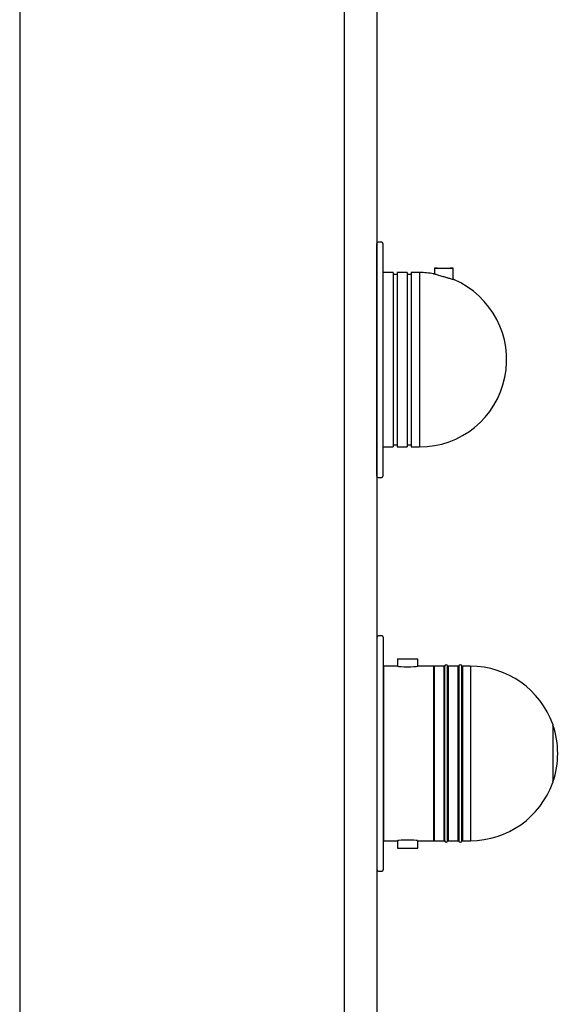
# Model space of a CAD drawing. Header units: millimetres. Extents: x 0 to 0.5, y -0.02 to 1.57.
# Tile 11 of 29: x 0 to 0.13, y 0.49 to 0.73. Entities that reach past the tile are written whole.
import ezdxf

# ---------------------------------------------------------------- set-up
doc = ezdxf.new("R2010")
doc.units = ezdxf.units.MM
doc.layers.add('BLOCKS', color=3, linetype='Continuous')

msp = doc.modelspace()

# ---------------------------------------------------------------- linework, layer by layer
at = {"layer": 'BLOCKS'}
for points in [[(0, 1.55058), (0, 1.55058), (0, 0), (0, 0)], [(0.07999, 0.99649), (0.07999, 0.99649), (0.07999, -0.01736), (0.07999, -0.01736)], [(0.08799, 0.99649), (0.08799, 0.99649), (0.08799, -0.01736), (0.08799, -0.01736)], [(0.0883, 0.67962), (0.08813, 0.67962), (0.088, 0.67949), (0.088, 0.67932)], [(0.0892, 0.67962), (0.0892, 0.67962), (0.0883, 0.67962), (0.0883, 0.67962)], [(0.0895, 0.67932), (0.0895, 0.67949), (0.08937, 0.67962), (0.0892, 0.67962)], [(0.088, 0.62193), (0.088, 0.62193), (0.088, 0.67932), (0.088, 0.67932)], [(0.0895, 0.67932), (0.0895, 0.67932), (0.0895, 0.62193), (0.0895, 0.62193)], [(0.1022, 0.6732), (0.1022, 0.6732), (0.1022, 0.67176), (0.1022, 0.67176)], [(0.1068, 0.67041), (0.1068, 0.67041), (0.1068, 0.6732), (0.1068, 0.6732)], [(0.092, 0.67212), (0.092, 0.67212), (0.0895, 0.67212), (0.0895, 0.67212)], [(0.092, 0.67212), (0.092, 0.67212), (0.092, 0.62913), (0.092, 0.62913)], [(0.093, 0.67162), (0.093, 0.67162), (0.092, 0.67162), (0.092, 0.67162)], [(0.0955, 0.67212), (0.0955, 0.67212), (0.093, 0.67212), (0.093, 0.67212)], [(0.093, 0.67212), (0.093, 0.67212), (0.093, 0.62913), (0.093, 0.62913)], [(0.0955, 0.67212), (0.0955, 0.67212), (0.0955, 0.62913), (0.0955, 0.62913)], [(0.0965, 0.67162), (0.0965, 0.67162), (0.0955, 0.67162), (0.0955, 0.67162)], [(0.0985, 0.67212), (0.0985, 0.67212), (0.0965, 0.67212), (0.0965, 0.67212)], [(0.0965, 0.67212), (0.0965, 0.67212), (0.0965, 0.62913), (0.0965, 0.62913)], [(0.10202, 0.67183), (0.10086, 0.67203), (0.09968, 0.67212), (0.0985, 0.67212)], [(0.0985, 0.67212), (0.0985, 0.67212), (0.0985, 0.62913), (0.0985, 0.62913)], [(0.0895, 0.62913), (0.0895, 0.62913), (0.092, 0.62913), (0.092, 0.62913)], [(0.092, 0.62963), (0.092, 0.62963), (0.093, 0.62963), (0.093, 0.62963)], [(0.093, 0.62913), (0.093, 0.62913), (0.0955, 0.62913), (0.0955, 0.62913)], [(0.0955, 0.62963), (0.0955, 0.62963), (0.0965, 0.62963), (0.0965, 0.62963)], [(0.0965, 0.62913), (0.0965, 0.62913), (0.0985, 0.62913), (0.0985, 0.62913)], [(0.088, 0.62193), (0.088, 0.62176), (0.08813, 0.62163), (0.0883, 0.62163)], [(0.0883, 0.62163), (0.0883, 0.62163), (0.0892, 0.62163), (0.0892, 0.62163)], [(0.0892, 0.62163), (0.08937, 0.62163), (0.0895, 0.62176), (0.0895, 0.62193)], [(0.08838, 0.58258), (0.08821, 0.58258), (0.08808, 0.58245), (0.08808, 0.58228)], [(0.08928, 0.58258), (0.08928, 0.58258), (0.08838, 0.58258), (0.08838, 0.58258)], [(0.08958, 0.58228), (0.08958, 0.58245), (0.08944, 0.58258), (0.08928, 0.58258)], [(0.08808, 0.52489), (0.08808, 0.52489), (0.08808, 0.58228), (0.08808, 0.58228)], [(0.08958, 0.58228), (0.08958, 0.58228), (0.08958, 0.52489), (0.08958, 0.52489)], [(0.09308, 0.57693), (0.09308, 0.57693), (0.09308, 0.57508), (0.09308, 0.57508)], [(0.09308, 0.57693), (0.09308, 0.57693), (0.09808, 0.57693), (0.09808, 0.57693)], [(0.09808, 0.57509), (0.09808, 0.57509), (0.09808, 0.57693), (0.09808, 0.57693)], [(0.09311, 0.57509), (0.09311, 0.57509), (0.08961, 0.57509), (0.08961, 0.57509)], [(0.08961, 0.57509), (0.08961, 0.57509), (0.08961, 0.53209), (0.08961, 0.53209)], [(0.10205, 0.57509), (0.10205, 0.57509), (0.09808, 0.57509), (0.09808, 0.57509)], [(0.10205, 0.53209), (0.10205, 0.53209), (0.10205, 0.57509), (0.10205, 0.57509)], [(0.1021, 0.57509), (0.1021, 0.57509), (0.1021, 0.53209), (0.1021, 0.53209)], [(0.10456, 0.57509), (0.10456, 0.57509), (0.1021, 0.57509), (0.1021, 0.57509)], [(0.10456, 0.53209), (0.10456, 0.53209), (0.10456, 0.57509), (0.10456, 0.57509)], [(0.1047, 0.57458), (0.1047, 0.57458), (0.1046, 0.57458), (0.1046, 0.57458)], [(0.1046, 0.57458), (0.1046, 0.57458), (0.1046, 0.53259), (0.1046, 0.53259)], [(0.1047, 0.57509), (0.1047, 0.57509), (0.1047, 0.53209), (0.1047, 0.53209)], [(0.10545, 0.53209), (0.10545, 0.53209), (0.10545, 0.57509), (0.10545, 0.57509)], [(0.10556, 0.57458), (0.10556, 0.57458), (0.10545, 0.57458), (0.10545, 0.57458)], [(0.10556, 0.53259), (0.10556, 0.53259), (0.10556, 0.57458), (0.10556, 0.57458)], [(0.10806, 0.57509), (0.10806, 0.57509), (0.10559, 0.57509), (0.10559, 0.57509)], [(0.10559, 0.57509), (0.10559, 0.57509), (0.10559, 0.53209), (0.10559, 0.53209)], [(0.10806, 0.53209), (0.10806, 0.53209), (0.10806, 0.57509), (0.10806, 0.57509)], [(0.1082, 0.57458), (0.1082, 0.57458), (0.10807, 0.57458), (0.10807, 0.57458)], [(0.1082, 0.57509), (0.1082, 0.57509), (0.1082, 0.53209), (0.1082, 0.53209)], [(0.10895, 0.53209), (0.10895, 0.53209), (0.10895, 0.57509), (0.10895, 0.57509)], [(0.10906, 0.57458), (0.10906, 0.57458), (0.10895, 0.57458), (0.10895, 0.57458)], [(0.10906, 0.53259), (0.10906, 0.53259), (0.10906, 0.57458), (0.10906, 0.57458)], [(0.1091, 0.57509), (0.1091, 0.57509), (0.1091, 0.53209), (0.1091, 0.53209)], [(0.11107, 0.57509), (0.11107, 0.57509), (0.1091, 0.57509), (0.1091, 0.57509)], [(0.13133, 0.56079), (0.12828, 0.56936), (0.12017, 0.57509), (0.11107, 0.57509)], [(0.11107, 0.57509), (0.11107, 0.57509), (0.11107, 0.53209), (0.11107, 0.53209)], [(0.13133, 0.56079), (0.13133, 0.56079), (0.13133, 0.54639), (0.13133, 0.54639)], [(0.1314, 0.56059), (0.1314, 0.56059), (0.13133, 0.56059), (0.13133, 0.56059)], [(0.1314, 0.54659), (0.13296, 0.55113), (0.13296, 0.55605), (0.1314, 0.56059)], [(0.1314, 0.56059), (0.1314, 0.56059), (0.1314, 0.54659), (0.1314, 0.54659)], [(0.11107, 0.53209), (0.12017, 0.53209), (0.12828, 0.53782), (0.13133, 0.54639)], [(0.13133, 0.54659), (0.13133, 0.54659), (0.1314, 0.54659), (0.1314, 0.54659)], [(0.08961, 0.53209), (0.08961, 0.53209), (0.09308, 0.53209), (0.09308, 0.53209)], [(0.09308, 0.53209), (0.09308, 0.53209), (0.09308, 0.53024), (0.09308, 0.53024)], [(0.09805, 0.53209), (0.09805, 0.53209), (0.10205, 0.53209), (0.10205, 0.53209)], [(0.09808, 0.53024), (0.09808, 0.53024), (0.09808, 0.5321), (0.09808, 0.5321)], [(0.1021, 0.53209), (0.1021, 0.53209), (0.10456, 0.53209), (0.10456, 0.53209)], [(0.1046, 0.53259), (0.1046, 0.53259), (0.1047, 0.53259), (0.1047, 0.53259)], [(0.10545, 0.53259), (0.10545, 0.53259), (0.10556, 0.53259), (0.10556, 0.53259)], [(0.10559, 0.53209), (0.10559, 0.53209), (0.10806, 0.53209), (0.10806, 0.53209)], [(0.10807, 0.53259), (0.10807, 0.53259), (0.1082, 0.53259), (0.1082, 0.53259)], [(0.10895, 0.53259), (0.10895, 0.53259), (0.10906, 0.53259), (0.10906, 0.53259)], [(0.1091, 0.53209), (0.1091, 0.53209), (0.11107, 0.53209), (0.11107, 0.53209)], [(0.09308, 0.53024), (0.09308, 0.53024), (0.09558, 0.53024), (0.09558, 0.53024)], [(0.09558, 0.53024), (0.09558, 0.53024), (0.09808, 0.53024), (0.09808, 0.53024)], [(0.08808, 0.52489), (0.08808, 0.52473), (0.08821, 0.52459), (0.08838, 0.52459)], [(0.08838, 0.52459), (0.08838, 0.52459), (0.08928, 0.52459), (0.08928, 0.52459)], [(0.08928, 0.52459), (0.08944, 0.52459), (0.08958, 0.52473), (0.08958, 0.52489)]]:
    msp.add_open_spline(points, degree=3, dxfattribs=at)
for points, knots in [([(0.1045, 0.67316), (0.1045, 0.67316), (0.10538, 0.67316), (0.10538, 0.67316), (0.10538, 0.67316), (0.10538, 0.67316), (0.10612, 0.67317), (0.10612, 0.67317), (0.10612, 0.67317), (0.10612, 0.67317), (0.10662, 0.67319), (0.10662, 0.67319), (0.10662, 0.67319), (0.10662, 0.67319), (0.1068, 0.6732), (0.1068, 0.6732), (0.1068, 0.6732), (0.1068, 0.6732), (0.10662, 0.67322), (0.10662, 0.67322), (0.10662, 0.67322), (0.10662, 0.67322), (0.10612, 0.67323), (0.10612, 0.67323), (0.10612, 0.67323), (0.10612, 0.67323), (0.10538, 0.67324), (0.10538, 0.67324), (0.10538, 0.67324), (0.10538, 0.67324), (0.1045, 0.67324), (0.1045, 0.67324), (0.1045, 0.67324), (0.1045, 0.67324), (0.10362, 0.67324), (0.10362, 0.67324), (0.10362, 0.67324), (0.10362, 0.67324), (0.10287, 0.67323), (0.10287, 0.67323), (0.10287, 0.67323), (0.10287, 0.67323), (0.10237, 0.67322), (0.10237, 0.67322), (0.10237, 0.67322), (0.10237, 0.67322), (0.1022, 0.6732), (0.1022, 0.6732), (0.1022, 0.6732), (0.1022, 0.6732), (0.10237, 0.67319), (0.10237, 0.67319), (0.10237, 0.67319), (0.10237, 0.67319), (0.10287, 0.67317), (0.10287, 0.67317), (0.10287, 0.67317), (0.10287, 0.67317), (0.10362, 0.67316), (0.10362, 0.67316), (0.10362, 0.67316), (0.10362, 0.67316), (0.1045, 0.67316), (0.1045, 0.67316)], [0, 0, 0, 0, 0.0625, 0.0625, 0.0625, 0.0625, 0.125, 0.125, 0.125, 0.125, 0.1875, 0.1875, 0.1875, 0.1875, 0.25, 0.25, 0.25, 0.25, 0.3125, 0.3125, 0.3125, 0.3125, 0.375, 0.375, 0.375, 0.375, 0.4375, 0.4375, 0.4375, 0.4375, 0.5, 0.5, 0.5, 0.5, 0.5625, 0.5625, 0.5625, 0.5625, 0.625, 0.625, 0.625, 0.625, 0.6875, 0.6875, 0.6875, 0.6875, 0.75, 0.75, 0.75, 0.75, 0.8125, 0.8125, 0.8125, 0.8125, 0.875, 0.875, 0.875, 0.875, 0.9375, 0.9375, 0.9375, 0.9375, 1, 1, 1, 1]), ([(0.0985, 0.62913), (0.1087, 0.62913), (0.1175, 0.6363), (0.11955, 0.6463), (0.11955, 0.6463), (0.12161, 0.6563), (0.11635, 0.66636), (0.10697, 0.67038)], [0, 0, 0, 0, 0.5, 0.5, 0.5, 0.5, 1, 1, 1, 1]), ([(0.10697, 0.67038), (0.10697, 0.67038), (0.10698, 0.67038), (0.10698, 0.67038), (0.10698, 0.67038), (0.10698, 0.67038), (0.107, 0.67037), (0.107, 0.67037), (0.107, 0.67037), (0.107, 0.67037), (0.10699, 0.67037), (0.10699, 0.67037), (0.10699, 0.67037), (0.10699, 0.67037), (0.10694, 0.67038), (0.10694, 0.67038), (0.10694, 0.67038), (0.10694, 0.67038), (0.10682, 0.67041), (0.10682, 0.67041), (0.10682, 0.67041), (0.10682, 0.67041), (0.10664, 0.67045), (0.10664, 0.67045), (0.10664, 0.67045), (0.10664, 0.67045), (0.1064, 0.67052), (0.1064, 0.67052), (0.1064, 0.67052), (0.1064, 0.67052), (0.10612, 0.6706), (0.10612, 0.6706), (0.10612, 0.6706), (0.10612, 0.6706), (0.10596, 0.67065), (0.10596, 0.67065), (0.10596, 0.67065), (0.10596, 0.67065), (0.10578, 0.67069), (0.10578, 0.67069), (0.10578, 0.67069), (0.10578, 0.67069), (0.1056, 0.67075), (0.1056, 0.67075), (0.1056, 0.67075), (0.1056, 0.67075), (0.10541, 0.6708), (0.10541, 0.6708), (0.10541, 0.6708), (0.10541, 0.6708), (0.10521, 0.67086), (0.10521, 0.67086), (0.10521, 0.67086), (0.10521, 0.67086), (0.105, 0.67092), (0.105, 0.67092), (0.105, 0.67092), (0.105, 0.67092), (0.1048, 0.67098), (0.1048, 0.67098), (0.1048, 0.67098), (0.1048, 0.67098), (0.10458, 0.67104), (0.10458, 0.67104), (0.10458, 0.67104), (0.10458, 0.67104), (0.10436, 0.67111), (0.10436, 0.67111), (0.10436, 0.67111), (0.10436, 0.67111), (0.10414, 0.67117), (0.10414, 0.67117), (0.10414, 0.67117), (0.10414, 0.67117), (0.10386, 0.67126), (0.10386, 0.67126), (0.10386, 0.67126), (0.10386, 0.67126), (0.10358, 0.67134), (0.10358, 0.67134), (0.10358, 0.67134), (0.10358, 0.67134), (0.10331, 0.67142), (0.10331, 0.67142), (0.10331, 0.67142), (0.10331, 0.67142), (0.10307, 0.67149), (0.10307, 0.67149), (0.10307, 0.67149), (0.10307, 0.67149), (0.10284, 0.67156), (0.10284, 0.67156), (0.10284, 0.67156), (0.10284, 0.67156), (0.10262, 0.67162), (0.10262, 0.67162), (0.10262, 0.67162), (0.10262, 0.67162), (0.10249, 0.67167), (0.10249, 0.67167), (0.10249, 0.67167), (0.10249, 0.67167), (0.10237, 0.6717), (0.10237, 0.6717), (0.10237, 0.6717), (0.10237, 0.6717), (0.10226, 0.67174), (0.10226, 0.67174), (0.10226, 0.67174), (0.10226, 0.67174), (0.10217, 0.67177), (0.10217, 0.67177), (0.10217, 0.67177), (0.10217, 0.67177), (0.10205, 0.67181), (0.10205, 0.67181), (0.10205, 0.67181), (0.10205, 0.67181), (0.10202, 0.67182), (0.10202, 0.67182), (0.10202, 0.67182), (0.10202, 0.67182), (0.102, 0.67183), (0.102, 0.67183), (0.102, 0.67183), (0.102, 0.67183), (0.10202, 0.67183), (0.10202, 0.67183), (0.10202, 0.67183), (0.10202, 0.67183), (0.10203, 0.67183), (0.10203, 0.67183)], [0, 0, 0, 0, 0.030303, 0.030303, 0.030303, 0.030303, 0.060606, 0.060606, 0.060606, 0.060606, 0.090909, 0.090909, 0.090909, 0.090909, 0.121212, 0.121212, 0.121212, 0.121212, 0.151515, 0.151515, 0.151515, 0.151515, 0.181818, 0.181818, 0.181818, 0.181818, 0.212121, 0.212121, 0.212121, 0.212121, 0.242424, 0.242424, 0.242424, 0.242424, 0.272727, 0.272727, 0.272727, 0.272727, 0.30303, 0.30303, 0.30303, 0.30303, 0.333333, 0.333333, 0.333333, 0.333333, 0.363636, 0.363636, 0.363636, 0.363636, 0.393939, 0.393939, 0.393939, 0.393939, 0.424242, 0.424242, 0.424242, 0.424242, 0.454545, 0.454545, 0.454545, 0.454545, 0.484848, 0.484848, 0.484848, 0.484848, 0.515152, 0.515152, 0.515152, 0.515152, 0.545455, 0.545455, 0.545455, 0.545455, 0.575758, 0.575758, 0.575758, 0.575758, 0.606061, 0.606061, 0.606061, 0.606061, 0.636364, 0.636364, 0.636364, 0.636364, 0.666667, 0.666667, 0.666667, 0.666667, 0.69697, 0.69697, 0.69697, 0.69697, 0.727273, 0.727273, 0.727273, 0.727273, 0.757576, 0.757576, 0.757576, 0.757576, 0.787879, 0.787879, 0.787879, 0.787879, 0.818182, 0.818182, 0.818182, 0.818182, 0.848485, 0.848485, 0.848485, 0.848485, 0.878788, 0.878788, 0.878788, 0.878788, 0.909091, 0.909091, 0.909091, 0.909091, 0.939394, 0.939394, 0.939394, 0.939394, 0.969697, 0.969697, 0.969697, 0.969697, 1, 1, 1, 1]), ([(0.10205, 0.67182), (0.10205, 0.67182), (0.1021, 0.67181), (0.1021, 0.67181), (0.1021, 0.67181), (0.1021, 0.67181), (0.1022, 0.67179), (0.1022, 0.67179)], [0, 0, 0, 0, 0.5, 0.5, 0.5, 0.5, 1, 1, 1, 1]), ([(0.1068, 0.67044), (0.1068, 0.67044), (0.10684, 0.67043), (0.10684, 0.67043), (0.10684, 0.67043), (0.10684, 0.67043), (0.10691, 0.67041), (0.10691, 0.67041)], [0, 0, 0, 0, 0.5, 0.5, 0.5, 0.5, 1, 1, 1, 1]), ([(0.10545, 0.57509), (0.10545, 0.57529), (0.10528, 0.57546), (0.10508, 0.57546), (0.10508, 0.57546), (0.10487, 0.57546), (0.1047, 0.57529), (0.1047, 0.57509)], [0, 0, 0, 0, 0.5, 0.5, 0.5, 0.5, 1, 1, 1, 1]), ([(0.10895, 0.57509), (0.10895, 0.57529), (0.10878, 0.57546), (0.10858, 0.57546), (0.10858, 0.57546), (0.10837, 0.57546), (0.1082, 0.57529), (0.1082, 0.57509)], [0, 0, 0, 0, 0.5, 0.5, 0.5, 0.5, 1, 1, 1, 1]), ([(0.09311, 0.57508), (0.09311, 0.57508), (0.09314, 0.57508), (0.09314, 0.57508), (0.09314, 0.57508), (0.09314, 0.57508), (0.09346, 0.57504), (0.09346, 0.57504), (0.09346, 0.57504), (0.09346, 0.57504), (0.09402, 0.575), (0.09402, 0.575), (0.09402, 0.575), (0.09402, 0.575), (0.09475, 0.57495), (0.09475, 0.57495), (0.09475, 0.57495), (0.09475, 0.57495), (0.09558, 0.57494), (0.09558, 0.57494), (0.09558, 0.57494), (0.09558, 0.57494), (0.0964, 0.57495), (0.0964, 0.57495), (0.0964, 0.57495), (0.0964, 0.57495), (0.09713, 0.57499), (0.09713, 0.57499), (0.09713, 0.57499), (0.09713, 0.57499), (0.09769, 0.57504), (0.09769, 0.57504), (0.09769, 0.57504), (0.09769, 0.57504), (0.09801, 0.57508), (0.09801, 0.57508), (0.09801, 0.57508), (0.09801, 0.57508), (0.09808, 0.57509), (0.09808, 0.57509), (0.09808, 0.57509), (0.09808, 0.57509), (0.09808, 0.57509), (0.09808, 0.57509)], [0, 0, 0, 0, 0.090909, 0.090909, 0.090909, 0.090909, 0.181818, 0.181818, 0.181818, 0.181818, 0.272727, 0.272727, 0.272727, 0.272727, 0.363636, 0.363636, 0.363636, 0.363636, 0.454545, 0.454545, 0.454545, 0.454545, 0.545455, 0.545455, 0.545455, 0.545455, 0.636364, 0.636364, 0.636364, 0.636364, 0.727273, 0.727273, 0.727273, 0.727273, 0.818182, 0.818182, 0.818182, 0.818182, 0.909091, 0.909091, 0.909091, 0.909091, 1, 1, 1, 1]), ([(0.09805, 0.5321), (0.09805, 0.5321), (0.09801, 0.5321), (0.09801, 0.5321), (0.09801, 0.5321), (0.09801, 0.5321), (0.0977, 0.53213), (0.0977, 0.53213), (0.0977, 0.53213), (0.0977, 0.53213), (0.09714, 0.53218), (0.09714, 0.53218), (0.09714, 0.53218), (0.09714, 0.53218), (0.0964, 0.53222), (0.0964, 0.53222), (0.0964, 0.53222), (0.0964, 0.53222), (0.09558, 0.53224), (0.09558, 0.53224), (0.09558, 0.53224), (0.09558, 0.53224), (0.09475, 0.53222), (0.09475, 0.53222), (0.09475, 0.53222), (0.09475, 0.53222), (0.09402, 0.53218), (0.09402, 0.53218), (0.09402, 0.53218), (0.09402, 0.53218), (0.09346, 0.53213), (0.09346, 0.53213), (0.09346, 0.53213), (0.09346, 0.53213), (0.09314, 0.5321), (0.09314, 0.5321), (0.09314, 0.5321), (0.09314, 0.5321), (0.09308, 0.53209), (0.09308, 0.53209), (0.09308, 0.53209), (0.09308, 0.53209), (0.09308, 0.53209), (0.09308, 0.53209)], [0, 0, 0, 0, 0.090909, 0.090909, 0.090909, 0.090909, 0.181818, 0.181818, 0.181818, 0.181818, 0.272727, 0.272727, 0.272727, 0.272727, 0.363636, 0.363636, 0.363636, 0.363636, 0.454545, 0.454545, 0.454545, 0.454545, 0.545455, 0.545455, 0.545455, 0.545455, 0.636364, 0.636364, 0.636364, 0.636364, 0.727273, 0.727273, 0.727273, 0.727273, 0.818182, 0.818182, 0.818182, 0.818182, 0.909091, 0.909091, 0.909091, 0.909091, 1, 1, 1, 1]), ([(0.1047, 0.53209), (0.1047, 0.53188), (0.10487, 0.53171), (0.10508, 0.53171), (0.10508, 0.53171), (0.10528, 0.53171), (0.10545, 0.53188), (0.10545, 0.53209)], [0, 0, 0, 0, 0.5, 0.5, 0.5, 0.5, 1, 1, 1, 1]), ([(0.1082, 0.53209), (0.1082, 0.53188), (0.10837, 0.53171), (0.10858, 0.53171), (0.10858, 0.53171), (0.10878, 0.53171), (0.10895, 0.53188), (0.10895, 0.53209)], [0, 0, 0, 0, 0.5, 0.5, 0.5, 0.5, 1, 1, 1, 1])]:
    msp.add_open_spline(points, degree=3, knots=knots, dxfattribs=at)

doc.saveas('drawing.dxf')
